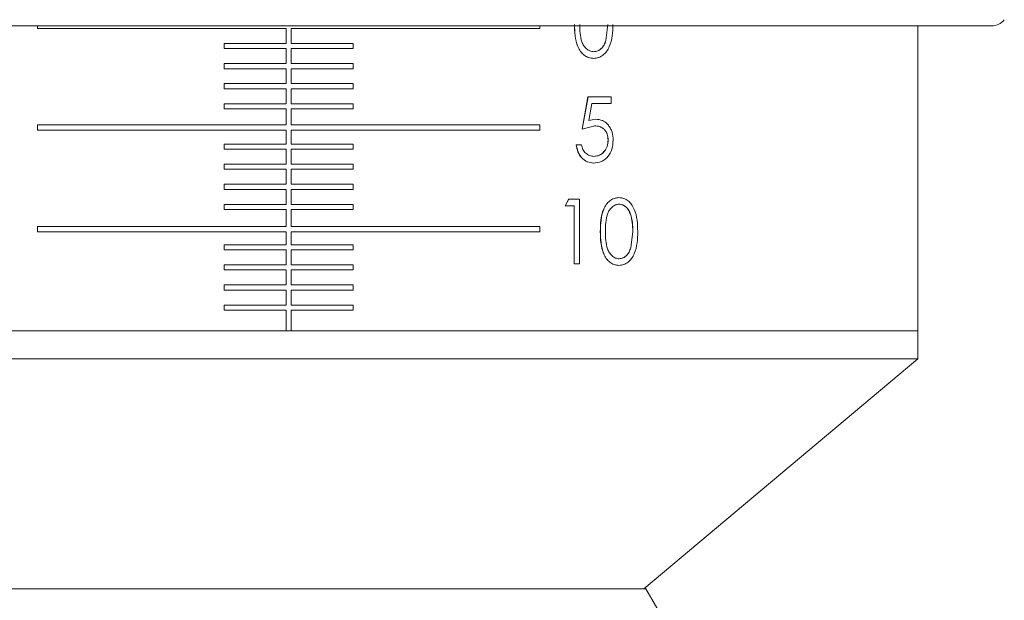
# Model space of a CAD drawing. Header units: inches. Extents: x -3.6 to 22.2, y -7.8 to 16.7.
# Tile 22 of 127: x 5 to 6.9, y -0.2 to 0.9. Entities that reach past the tile are written whole.
import ezdxf

# ---------------------------------------------------------------- set-up
doc = ezdxf.new("R2010")
doc.units = ezdxf.units.IN
doc.header["$MEASUREMENT"] = 0

msp = doc.modelspace()

# ---------------------------------------------------------------- linework, layer by layer
at = {"color": 7, "linetype": 'Continuous', "lineweight": 15}
for p, q in [((5.4892, 0.8666), (4.1276, 0.8666)), ((5.0029, 0.8616), (5.0029, 0.8666)), ((5.4842, 0.8616), (5.0029, 0.8616)), ((5.4842, 0.8326), (5.4842, 0.8616)), ((6.8508, 0.8666), (5.4892, 0.8666)), ((5.9754, 0.8616), (5.4942, 0.8616)), ((5.4942, 0.8616), (5.4942, 0.8326)), ((5.9754, 0.8666), (5.9754, 0.8616)), ((6.1032, 0.8379), (6.1073, 0.8693)), ((6.1034, 0.8379), (6.1075, 0.8693)), ((6.7077, 0.2756), (6.7077, 0.8666)), ((5.3643, 0.8226), (5.3643, 0.8326)), ((5.4842, 0.8326), (5.3643, 0.8326)), ((5.4842, 0.8226), (5.3643, 0.8226)), ((5.4842, 0.7936), (5.4842, 0.8226)), ((5.614, 0.8326), (5.4942, 0.8326)), ((5.614, 0.8226), (5.4942, 0.8226)), ((5.4942, 0.8226), (5.4942, 0.7936)), ((5.614, 0.8326), (5.614, 0.8226)), ((6.1032, 0.8379), (6.1034, 0.8379)), ((6.0797, 0.8036), (6.0796, 0.8036)), ((6.0799, 0.8164), (6.0801, 0.8164)), ((5.3643, 0.7836), (5.3643, 0.7936)), ((5.4842, 0.7936), (5.3643, 0.7936)), ((5.4842, 0.7836), (5.3643, 0.7836)), ((5.4842, 0.7546), (5.4842, 0.7836)), ((5.614, 0.7936), (5.4942, 0.7936)), ((5.614, 0.7836), (5.4942, 0.7836)), ((5.4942, 0.7836), (5.4942, 0.7546)), ((5.614, 0.7936), (5.614, 0.7836)), ((5.3643, 0.7446), (5.3643, 0.7546)), ((5.4842, 0.7546), (5.3643, 0.7546)), ((5.4842, 0.7446), (5.3643, 0.7446)), ((5.4842, 0.7156), (5.4842, 0.7446)), ((5.614, 0.7546), (5.4942, 0.7546)), ((5.614, 0.7446), (5.4942, 0.7446)), ((5.4942, 0.7446), (5.4942, 0.7156)), ((5.614, 0.7546), (5.614, 0.7446)), ((6.0574, 0.6665), (6.0687, 0.729)), ((6.0576, 0.6665), (6.0689, 0.729)), ((6.0687, 0.729), (6.0689, 0.729)), ((6.1135, 0.729), (6.0689, 0.729)), ((6.1135, 0.729), (6.1135, 0.7162)), ((5.3643, 0.7056), (5.3643, 0.7156)), ((5.4842, 0.7156), (5.3643, 0.7156)), ((5.614, 0.7156), (5.4942, 0.7156)), ((5.614, 0.7156), (5.614, 0.7056)), ((6.0766, 0.7162), (6.0707, 0.6833)), ((6.1135, 0.7162), (6.0766, 0.7162)), ((5.4842, 0.7056), (5.3643, 0.7056)), ((5.4842, 0.6746), (5.4842, 0.7056)), ((5.614, 0.7056), (5.4942, 0.7056)), ((5.4942, 0.7056), (5.4942, 0.6746)), ((5.0029, 0.6646), (5.0029, 0.6746)), ((5.4842, 0.6746), (5.0029, 0.6746)), ((5.9754, 0.6746), (5.4942, 0.6746)), ((5.9754, 0.6746), (5.9754, 0.6646)), ((6.0818, 0.6729), (6.0576, 0.6665)), ((6.0705, 0.6833), (6.0834, 0.6858)), ((6.0707, 0.6833), (6.0836, 0.6858)), ((6.0816, 0.6729), (6.0818, 0.6729)), ((6.0834, 0.6858), (6.0836, 0.6858)), ((5.4842, 0.6646), (5.0029, 0.6646)), ((5.4842, 0.6376), (5.4842, 0.6646)), ((5.9754, 0.6646), (5.4942, 0.6646)), ((5.4942, 0.6646), (5.4942, 0.6376)), ((6.0574, 0.6665), (6.0576, 0.6665)), ((5.3643, 0.6276), (5.3643, 0.6376)), ((5.4842, 0.6376), (5.3643, 0.6376)), ((5.614, 0.6376), (5.4942, 0.6376)), ((5.614, 0.6376), (5.614, 0.6276)), ((6.046, 0.6361), (6.0462, 0.6361)), ((6.0562, 0.6361), (6.0462, 0.6361)), ((5.4842, 0.6276), (5.3643, 0.6276)), ((5.4842, 0.5986), (5.4842, 0.6276)), ((5.614, 0.6276), (5.4942, 0.6276)), ((5.4942, 0.6276), (5.4942, 0.5986)), ((6.0802, 0.6136), (6.0804, 0.6136)), ((5.3643, 0.5886), (5.3643, 0.5986)), ((5.4842, 0.5986), (5.3643, 0.5986)), ((5.614, 0.5986), (5.4942, 0.5986)), ((5.614, 0.5986), (5.614, 0.5886)), ((6.0797, 0.6008), (6.0799, 0.6008)), ((5.4842, 0.5886), (5.3643, 0.5886)), ((5.4842, 0.5596), (5.4842, 0.5886)), ((5.614, 0.5886), (5.4942, 0.5886)), ((5.4942, 0.5886), (5.4942, 0.5596)), ((5.3643, 0.5496), (5.3643, 0.5596)), ((5.4842, 0.5596), (5.3643, 0.5596)), ((5.614, 0.5596), (5.4942, 0.5596)), ((5.614, 0.5596), (5.614, 0.5496)), ((5.4842, 0.5496), (5.3643, 0.5496)), ((5.4842, 0.5206), (5.4842, 0.5496)), ((5.614, 0.5496), (5.4942, 0.5496)), ((5.4942, 0.5496), (5.4942, 0.5206)), ((5.3643, 0.5106), (5.3643, 0.5206)), ((5.4842, 0.5206), (5.3643, 0.5206)), ((5.614, 0.5206), (5.4942, 0.5206)), ((5.614, 0.5206), (5.614, 0.5106)), ((6.0247, 0.5178), (6.0313, 0.5306)), ((6.0249, 0.5178), (6.0247, 0.5178)), ((6.0249, 0.5178), (6.0315, 0.5306)), ((6.0421, 0.5178), (6.0249, 0.5178)), ((6.0315, 0.5306), (6.0313, 0.5306)), ((6.0521, 0.5306), (6.0315, 0.5306)), ((6.042, 0.4056), (6.042, 0.5178)), ((6.0421, 0.4056), (6.0421, 0.5178)), ((6.0521, 0.5306), (6.0521, 0.4056)), ((6.1289, 0.5338), (6.1287, 0.5338)), ((6.129, 0.521), (6.1292, 0.521)), ((5.4842, 0.5106), (5.3643, 0.5106)), ((5.4842, 0.4776), (5.4842, 0.5106)), ((5.614, 0.5106), (5.4942, 0.5106)), ((5.4942, 0.5106), (5.4942, 0.4776)), ((5.0029, 0.4676), (5.0029, 0.4776)), ((5.4842, 0.4776), (5.0029, 0.4776)), ((5.9754, 0.4776), (5.4942, 0.4776)), ((5.9754, 0.4776), (5.9754, 0.4676)), ((5.4842, 0.4676), (5.0029, 0.4676)), ((5.4842, 0.4426), (5.4842, 0.4676)), ((5.9754, 0.4676), (5.4942, 0.4676)), ((5.4942, 0.4676), (5.4942, 0.4426)), ((6.0929, 0.4681), (6.0927, 0.4681)), ((6.1517, 0.4367), (6.1556, 0.4681)), ((6.1519, 0.4367), (6.1558, 0.4681)), ((6.1556, 0.4681), (6.1558, 0.4681)), ((5.3643, 0.4326), (5.3643, 0.4426)), ((5.4842, 0.4426), (5.3643, 0.4426)), ((5.614, 0.4426), (5.4942, 0.4426)), ((5.614, 0.4426), (5.614, 0.4326)), ((5.4842, 0.4326), (5.3643, 0.4326)), ((5.4842, 0.4036), (5.4842, 0.4326)), ((5.614, 0.4326), (5.4942, 0.4326)), ((5.4942, 0.4326), (5.4942, 0.4036)), ((5.3643, 0.3936), (5.3643, 0.4036)), ((5.4842, 0.4036), (5.3643, 0.4036)), ((5.614, 0.4036), (5.4942, 0.4036)), ((5.614, 0.4036), (5.614, 0.3936)), ((6.0421, 0.4056), (6.042, 0.4056)), ((6.0521, 0.4056), (6.0421, 0.4056)), ((6.1289, 0.4024), (6.1287, 0.4024)), ((6.129, 0.4152), (6.1292, 0.4152)), ((5.4842, 0.3936), (5.3643, 0.3936)), ((5.4842, 0.3646), (5.4842, 0.3936)), ((5.614, 0.3936), (5.4942, 0.3936)), ((5.4942, 0.3936), (5.4942, 0.3646)), ((5.3643, 0.3546), (5.3643, 0.3646)), ((5.4842, 0.3646), (5.3643, 0.3646)), ((5.614, 0.3646), (5.4942, 0.3646)), ((5.614, 0.3646), (5.614, 0.3546)), ((5.4842, 0.3546), (5.3643, 0.3546)), ((5.4842, 0.3256), (5.4842, 0.3546)), ((5.614, 0.3546), (5.4942, 0.3546)), ((5.4942, 0.3546), (5.4942, 0.3256)), ((5.3643, 0.3156), (5.3643, 0.3256)), ((5.4842, 0.3256), (5.3643, 0.3256)), ((5.614, 0.3256), (5.4942, 0.3256)), ((5.614, 0.3256), (5.614, 0.3156)), ((5.4842, 0.3156), (5.3643, 0.3156)), ((5.4842, 0.2756), (5.4842, 0.3156)), ((5.614, 0.3156), (5.4942, 0.3156)), ((5.4942, 0.3156), (5.4942, 0.2756)), ((4.2707, 0.2756), (5.4842, 0.2756)), ((4.2707, 0.2756), (5.2396, 0.2756)), ((5.2396, 0.2756), (5.4842, 0.2756)), ((5.4842, 0.2756), (5.4942, 0.2756)), ((5.4942, 0.2756), (6.7077, 0.2756)), ((5.4942, 0.2756), (6.7077, 0.2756)), ((6.7077, 0.2212), (6.7077, 0.2756)), ((5.2396, 0.2212), (4.2707, 0.2212)), ((6.7077, 0.2212), (5.2396, 0.2212)), ((6.1767, -0.2244), (6.7077, 0.2212)), ((4.7971, -0.2244), (6.1812, -0.2244)), ((6.2892, -0.4114), (6.1812, -0.2244))]:
    msp.add_line(p, q, dxfattribs=at)
msp.add_arc((6.8508, 0.8976), 0.031, 270, 321.9974, dxfattribs=at)
for points, knots in [([(6.0796, 0.8036), (6.0764, 0.8039), (6.07, 0.8045), (6.0612, 0.8094), (6.0541, 0.8169), (6.0472, 0.8294), (6.0431, 0.8474), (6.0428, 0.862), (6.0427, 0.8693)], [0, 0, 0, 0, 0.124553, 0.250296, 0.373441, 0.498421, 0.749152, 1, 1, 1, 1]), ([(6.0797, 0.8036), (6.0766, 0.8039), (6.0702, 0.8045), (6.0614, 0.8095), (6.0542, 0.8169), (6.0474, 0.8294), (6.0433, 0.8474), (6.043, 0.862), (6.0428, 0.8693)], [0, 0, 0, 0, 0.124579, 0.250341, 0.374069, 0.498472, 0.74918, 1, 1, 1, 1]), ([(6.0528, 0.8693), (6.0529, 0.8636), (6.0531, 0.8522), (6.0556, 0.838), (6.0605, 0.8278), (6.0659, 0.8217), (6.0726, 0.8173), (6.0776, 0.8167), (6.0801, 0.8164)], [0, 0, 0, 0, 0.250571, 0.500325, 0.625386, 0.750292, 0.875207, 1, 1, 1, 1]), ([(6.1171, 0.8693), (6.117, 0.8619), (6.1166, 0.8472), (6.1121, 0.8293), (6.1053, 0.8168), (6.0981, 0.8095), (6.0894, 0.8045), (6.083, 0.8039), (6.0797, 0.8036)], [0, 0, 0, 0, 0.250468, 0.500058, 0.625158, 0.75012, 0.875057, 1, 1, 1, 1]), ([(6.0799, 0.8164), (6.0825, 0.8168), (6.0879, 0.8174), (6.0949, 0.8223), (6.1002, 0.8293), (6.1022, 0.835), (6.1032, 0.8379)], [0, 0, 0, 0, 0.248421, 0.5009736, 0.7469341, 1, 1, 1, 1]), ([(6.0801, 0.8164), (6.0827, 0.8168), (6.0881, 0.8174), (6.0951, 0.8223), (6.1004, 0.8293), (6.1024, 0.835), (6.1034, 0.8379)], [0, 0, 0, 0, 0.248451, 0.501019, 0.746967, 1, 1, 1, 1]), ([(6.1078, 0.6453), (6.1075, 0.6492), (6.107, 0.655), (6.1037, 0.6617), (6.1003, 0.666), (6.0962, 0.6693), (6.09, 0.6723), (6.085, 0.6727), (6.0816, 0.6729)], [0, 0, 0, 0, 0.24921, 0.374371, 0.499591, 0.624754, 0.750004, 1, 1, 1, 1]), ([(6.108, 0.6453), (6.1077, 0.6492), (6.1072, 0.655), (6.1039, 0.6617), (6.1005, 0.666), (6.0964, 0.6693), (6.0902, 0.6723), (6.0852, 0.6727), (6.0818, 0.6729)], [0, 0, 0, 0, 0.249169, 0.374318, 0.499535, 0.624705, 0.749967, 1, 1, 1, 1]), ([(6.0836, 0.6858), (6.0882, 0.6853), (6.0952, 0.6846), (6.1033, 0.6794), (6.1085, 0.6741), (6.1127, 0.6678), (6.1167, 0.6582), (6.1173, 0.6502), (6.1176, 0.6449)], [0, 0, 0, 0, 0.249429, 0.37269, 0.499896, 0.62562, 0.750333, 1, 1, 1, 1]), ([(6.0797, 0.6008), (6.0755, 0.6012), (6.0692, 0.6019), (6.0617, 0.6063), (6.0551, 0.6122), (6.0486, 0.6221), (6.0469, 0.6314), (6.046, 0.6361)], [0, 0, 0, 0, 0.249669, 0.374959, 0.50026, 0.749943, 1, 1, 1, 1]), ([(6.0799, 0.6008), (6.0757, 0.6012), (6.0694, 0.6019), (6.0619, 0.6063), (6.0553, 0.6122), (6.0488, 0.6221), (6.0471, 0.6314), (6.0462, 0.6361)], [0, 0, 0, 0, 0.249706, 0.375007, 0.500311, 0.749979, 1, 1, 1, 1]), ([(6.0562, 0.6361), (6.0569, 0.6329), (6.058, 0.6282), (6.0613, 0.6229), (6.0656, 0.6186), (6.0719, 0.6146), (6.0776, 0.614), (6.0804, 0.6136)], [0, 0, 0, 0, 0.249917, 0.37509, 0.500341, 0.750165, 1, 1, 1, 1]), ([(6.1176, 0.6449), (6.1171, 0.6391), (6.1161, 0.6275), (6.1092, 0.6149), (6.1016, 0.6075), (6.0926, 0.6021), (6.0849, 0.6013), (6.0799, 0.6008)], [0, 0, 0, 0, 0.2502186, 0.4994081, 0.6240407, 0.7492791, 1, 1, 1, 1]), ([(6.0802, 0.6136), (6.0839, 0.6141), (6.0912, 0.6149), (6.0988, 0.6212), (6.1035, 0.6275), (6.107, 0.6349), (6.1074, 0.6412), (6.1078, 0.6453)], [0, 0, 0, 0, 0.249716, 0.499397, 0.626602, 0.750256, 1, 1, 1, 1]), ([(6.0804, 0.6136), (6.0841, 0.6141), (6.0914, 0.6149), (6.099, 0.6212), (6.1037, 0.6275), (6.1072, 0.6349), (6.1077, 0.6412), (6.108, 0.6453)], [0, 0, 0, 0, 0.2497537, 0.4994501, 0.626674, 0.7502951, 1, 1, 1, 1]), ([(6.1078, 0.6453), (6.1078, 0.6453), (6.1079, 0.6453), (6.1079, 0.6453), (6.108, 0.6453)], [0, 0, 0, 0, 0.499953, 1, 1, 1, 1]), ([(6.0927, 0.4681), (6.0929, 0.4754), (6.0932, 0.4899), (6.0971, 0.508), (6.1038, 0.5205), (6.1108, 0.5279), (6.1193, 0.5329), (6.1256, 0.5335), (6.1287, 0.5338)], [0, 0, 0, 0, 0.250557, 0.500198, 0.625616, 0.75022, 0.875118, 1, 1, 1, 1]), ([(6.0929, 0.4681), (6.0931, 0.4754), (6.0934, 0.4899), (6.0973, 0.508), (6.104, 0.5205), (6.111, 0.5279), (6.1195, 0.5329), (6.1258, 0.5335), (6.1289, 0.5338)], [0, 0, 0, 0, 0.250529, 0.500148, 0.625563, 0.750175, 0.875092, 1, 1, 1, 1]), ([(6.1292, 0.521), (6.128, 0.5209), (6.1255, 0.5208), (6.1208, 0.5193), (6.1155, 0.5159), (6.1102, 0.5097), (6.1054, 0.4996), (6.1029, 0.4853), (6.1027, 0.4738), (6.1027, 0.4681)], [0, 0, 0, 0, 0.0626311, 0.125195, 0.2500974, 0.3687737, 0.4999663, 0.7495749, 1, 1, 1, 1]), ([(6.1289, 0.5338), (6.132, 0.5335), (6.1383, 0.533), (6.1467, 0.528), (6.1536, 0.5206), (6.1603, 0.5082), (6.1647, 0.4901), (6.165, 0.4754), (6.1652, 0.4681)], [0, 0, 0, 0, 0.124929, 0.249845, 0.371189, 0.499922, 0.749536, 1, 1, 1, 1]), ([(6.1556, 0.4681), (6.1552, 0.4797), (6.1546, 0.4943), (6.1477, 0.5095), (6.1427, 0.5157), (6.1363, 0.5201), (6.1314, 0.5207), (6.129, 0.521)], [0, 0, 0, 0, 0.499129, 0.626068, 0.749472, 0.876084, 1, 1, 1, 1]), ([(6.1558, 0.4681), (6.1554, 0.4797), (6.1548, 0.4943), (6.148, 0.5095), (6.1429, 0.5157), (6.1365, 0.5201), (6.1316, 0.5207), (6.1292, 0.521)], [0, 0, 0, 0, 0.499081, 0.626017, 0.749427, 0.876057, 1, 1, 1, 1]), ([(6.1287, 0.4024), (6.1256, 0.4027), (6.1193, 0.4033), (6.1108, 0.4083), (6.1038, 0.4157), (6.0972, 0.4282), (6.0932, 0.4462), (6.0929, 0.4608), (6.0927, 0.4681)], [0, 0, 0, 0, 0.124553, 0.250296, 0.373441, 0.498421, 0.749152, 1, 1, 1, 1]), ([(6.1289, 0.4024), (6.1258, 0.4027), (6.1195, 0.4033), (6.111, 0.4083), (6.104, 0.4157), (6.0974, 0.4282), (6.0934, 0.4462), (6.0931, 0.4608), (6.0929, 0.4681)], [0, 0, 0, 0, 0.124579, 0.250341, 0.374068, 0.498471, 0.74918, 1, 1, 1, 1]), ([(6.1027, 0.4681), (6.1027, 0.4624), (6.1029, 0.451), (6.1054, 0.4368), (6.1101, 0.4266), (6.1154, 0.4205), (6.1219, 0.4162), (6.1268, 0.4155), (6.1292, 0.4152)], [0, 0, 0, 0, 0.250571, 0.500325, 0.625386, 0.750292, 0.875207, 1, 1, 1, 1]), ([(6.1652, 0.4681), (6.1651, 0.4607), (6.1647, 0.446), (6.1604, 0.4281), (6.1537, 0.4157), (6.1467, 0.4083), (6.1383, 0.4033), (6.132, 0.4027), (6.1289, 0.4024)], [0, 0, 0, 0, 0.250469, 0.500058, 0.625158, 0.75012, 0.875057, 1, 1, 1, 1]), ([(6.129, 0.4152), (6.1316, 0.4156), (6.1368, 0.4162), (6.1436, 0.4211), (6.1487, 0.4281), (6.1507, 0.4338), (6.1517, 0.4367)], [0, 0, 0, 0, 0.248419, 0.500973, 0.746934, 1, 1, 1, 1]), ([(6.1292, 0.4152), (6.1318, 0.4156), (6.137, 0.4162), (6.1438, 0.4211), (6.1489, 0.4281), (6.1509, 0.4338), (6.1519, 0.4367)], [0, 0, 0, 0, 0.248452, 0.501018, 0.746967, 1, 1, 1, 1]), ([(6.1517, 0.4367), (6.1517, 0.4367), (6.1518, 0.4367), (6.1518, 0.4367), (6.1519, 0.4367)], [0, 0, 0, 0, 0.50005, 1, 1, 1, 1])]:
    msp.add_open_spline(points, degree=3, knots=knots, dxfattribs=at)

doc.saveas('drawing.dxf')
